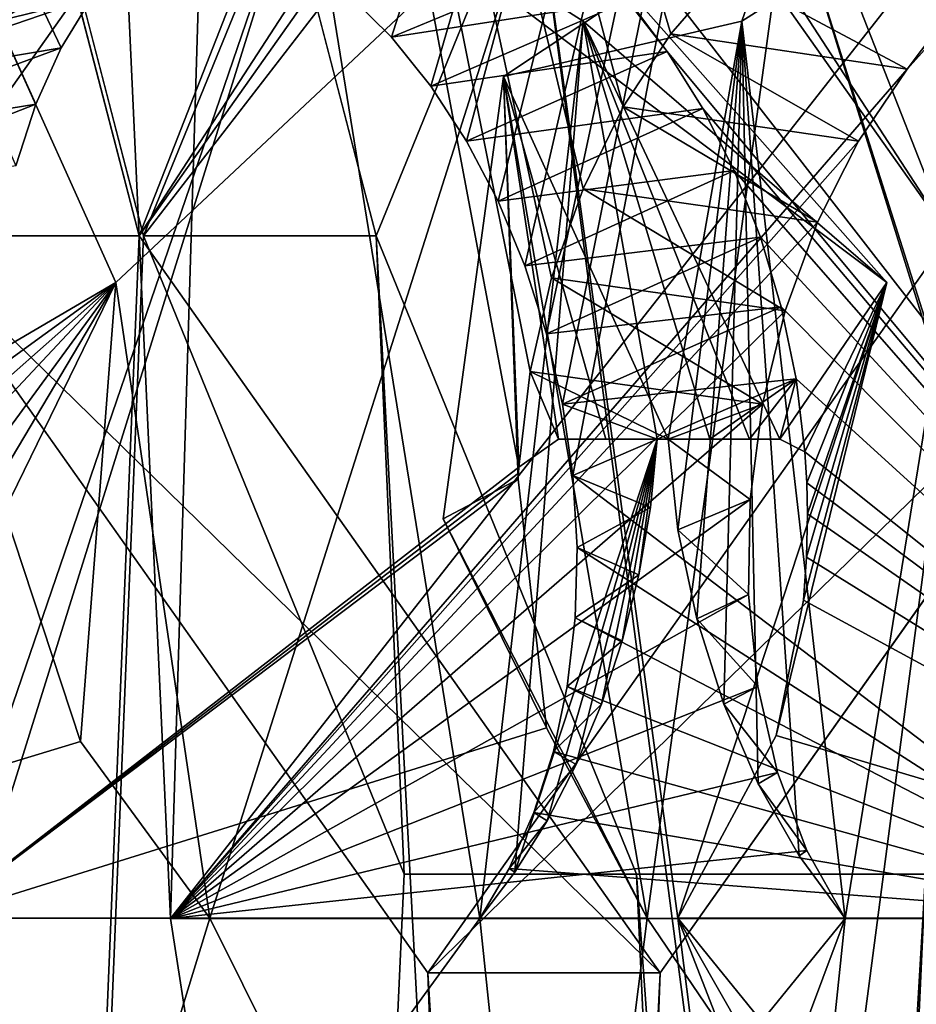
# Model space of a CAD drawing. Header units: inches. Extents: x -6.2 to 6.2, y -0.9 to 12.
# Tile 53 of 91: x 5.6259 to 5.7238, y 5.4056 to 5.5131. Entities that reach past the tile are written whole.
import ezdxf

# ---------------------------------------------------------------- set-up
doc = ezdxf.new("R2010")
doc.units = ezdxf.units.IN
doc.header["$LTSCALE"] = 49.212201
doc.header["$MEASUREMENT"] = 0
for name, color, linetype in [('1', 7, 'CONTINUOUS'), ('111', 7, 'CONTINUOUS'), ('113', 7, 'CONTINUOUS'), ('116', 7, 'CONTINUOUS'), ('118', 7, 'CONTINUOUS'), ('125', 7, 'CONTINUOUS'), ('126', 7, 'CONTINUOUS'), ('127', 7, 'CONTINUOUS'), ('128', 7, 'CONTINUOUS'), ('179', 7, 'CONTINUOUS'), ('181', 7, 'CONTINUOUS'), ('184', 7, 'CONTINUOUS'), ('186', 7, 'CONTINUOUS'), ('249', 7, 'CONTINUOUS'), ('250', 7, 'CONTINUOUS'), ('3', 7, 'CONTINUOUS'), ('353', 7, 'CONTINUOUS'), ('357', 7, 'CONTINUOUS'), ('358', 7, 'CONTINUOUS'), ('362', 7, 'CONTINUOUS'), ('425', 7, 'CONTINUOUS'), ('426', 7, 'CONTINUOUS'), ('463', 7, 'CONTINUOUS'), ('465', 7, 'CONTINUOUS'), ('468', 7, 'CONTINUOUS'), ('470', 7, 'CONTINUOUS'), ('478', 7, 'CONTINUOUS'), ('479', 7, 'CONTINUOUS'), ('6', 7, 'CONTINUOUS'), ('8', 7, 'CONTINUOUS')]:
    doc.layers.add(name, color=color, linetype=linetype)

msp = doc.modelspace()

# ---------------------------------------------------------------- linework, layer by layer
at = {"layer": '1', "color": 252, "linetype": 'Continuous', "true_color": 0x8b959c}
for points in [[(5.54147, 1.331, 19.34424), (5.79938, 1.331, 19.60215), (5.79938, 5.831, 19.60215), (5.54147, 1.331, 19.34424)], [(5.76644, 5.29848, 19.56921), (5.54147, 1.331, 19.34424), (5.79938, 5.831, 19.60215), (5.76644, 5.29848, 19.56921)]]:
    msp.add_3dface(points, dxfattribs=at)
at = {"layer": '111', "color": 252, "linetype": 'Continuous', "true_color": 0x8b959c}
for points in [[(5.67868, 5.50689, 19.39902), (5.69439, 5.415, 19.39813), (5.70977, 5.52759, 19.43385), (5.67868, 5.50689, 19.39902)], [(5.70977, 5.52759, 19.43385), (5.69439, 5.415, 19.39813), (5.78789, 5.27712, 19.46672), (5.70977, 5.52759, 19.43385)], [(5.7446, 5.50689, 19.46494), (5.70977, 5.52759, 19.43385), (5.74549, 5.415, 19.44923), (5.7446, 5.50689, 19.46494)], [(5.74549, 5.415, 19.44923), (5.70977, 5.52759, 19.43385), (5.78789, 5.27712, 19.46672), (5.74549, 5.415, 19.44923)], [(5.67209, 5.45861, 19.38371), (5.69439, 5.415, 19.39813), (5.67868, 5.50689, 19.39902), (5.67209, 5.45861, 19.38371)], [(5.61672, 5.415, 19.32046), (5.62899, 5.33434, 19.31816), (5.64691, 5.29312, 19.32863), (5.61672, 5.415, 19.32046)], [(5.69439, 5.415, 19.39813), (5.61672, 5.415, 19.32046), (5.6769, 5.27712, 19.35573), (5.69439, 5.415, 19.39813)], [(5.6769, 5.27712, 19.35573), (5.61672, 5.415, 19.32046), (5.64691, 5.29312, 19.32863), (5.6769, 5.27712, 19.35573)], [(5.78789, 5.27712, 19.46672), (5.69439, 5.415, 19.39813), (5.6769, 5.27712, 19.35573), (5.78789, 5.27712, 19.46672)]]:
    msp.add_3dface(points, dxfattribs=at)
at = {"layer": '113', "color": 252, "linetype": 'Continuous', "true_color": 0x8b959c}
for points in [[(5.61672, 5.415, 19.32046), (5.68038, 5.46424, 19.37495), (5.62709, 5.74708, 19.269), (5.61672, 5.415, 19.32046)], [(5.75988, 5.51326, 19.44533), (5.82316, 5.415, 19.5269), (5.62709, 5.74708, 19.269), (5.75988, 5.51326, 19.44533)], [(5.62709, 5.74708, 19.269), (5.82316, 5.415, 19.5269), (5.87462, 5.74708, 19.51653), (5.62709, 5.74708, 19.269)], [(5.69698, 5.51158, 19.38274), (5.70287, 5.51837, 19.38737), (5.62709, 5.74708, 19.269), (5.69698, 5.51158, 19.38274)], [(5.69177, 5.5036, 19.37901), (5.69698, 5.51158, 19.38274), (5.62709, 5.74708, 19.269), (5.69177, 5.5036, 19.37901)], [(5.68738, 5.49463, 19.37629), (5.69177, 5.5036, 19.37901), (5.62709, 5.74708, 19.269), (5.68738, 5.49463, 19.37629)], [(5.68395, 5.4849, 19.37468), (5.68738, 5.49463, 19.37629), (5.62709, 5.74708, 19.269), (5.68395, 5.4849, 19.37468)], [(5.68159, 5.47467, 19.37423), (5.68395, 5.4849, 19.37468), (5.62709, 5.74708, 19.269), (5.68159, 5.47467, 19.37423)], [(5.68038, 5.46424, 19.37495), (5.68159, 5.47467, 19.37423), (5.62709, 5.74708, 19.269), (5.68038, 5.46424, 19.37495)], [(5.68038, 5.46424, 19.37495), (5.61672, 5.415, 19.32046), (5.68034, 5.46359, 19.37504), (5.68038, 5.46424, 19.37495)], [(5.68034, 5.46359, 19.37504), (5.61672, 5.415, 19.32046), (5.68031, 5.46293, 19.37513), (5.68034, 5.46359, 19.37504)], [(5.68031, 5.46293, 19.37513), (5.61672, 5.415, 19.32046), (5.6834, 5.43577, 19.38327), (5.68031, 5.46293, 19.37513)], [(5.61672, 5.415, 19.32046), (5.69439, 5.415, 19.39813), (5.6834, 5.43577, 19.38327), (5.61672, 5.415, 19.32046)]]:
    msp.add_3dface(points, dxfattribs=at)
at = {"layer": '116', "color": 252, "linetype": 'Continuous', "true_color": 0x8b959c}
for points in [[(5.77507, 5.41493, 19.42761), (5.70208, 5.28167, 19.33055), (5.73495, 5.53213, 19.40867), (5.77507, 5.41493, 19.42761)], [(5.73495, 5.53213, 19.40867), (5.70208, 5.28167, 19.33055), (5.71601, 5.41493, 19.36855), (5.73495, 5.53213, 19.40867)], [(5.70472, 5.51295, 19.37497), (5.73495, 5.53213, 19.40867), (5.71601, 5.41493, 19.36855), (5.70472, 5.51295, 19.37497)], [(5.69666, 5.4673, 19.35866), (5.70472, 5.51295, 19.37497), (5.69775, 5.45739, 19.35796), (5.69666, 5.4673, 19.35866)], [(5.69775, 5.45739, 19.35796), (5.70472, 5.51295, 19.37497), (5.69979, 5.44766, 19.35825), (5.69775, 5.45739, 19.35796)], [(5.69979, 5.44766, 19.35825), (5.70472, 5.51295, 19.37497), (5.70274, 5.43835, 19.35952), (5.69979, 5.44766, 19.35825)], [(5.70274, 5.43835, 19.35952), (5.70472, 5.51295, 19.37497), (5.7065, 5.42966, 19.36171), (5.70274, 5.43835, 19.35952)], [(5.7065, 5.42966, 19.36171), (5.70472, 5.51295, 19.37497), (5.71097, 5.4218, 19.36476), (5.7065, 5.42966, 19.36171)], [(5.71097, 5.4218, 19.36476), (5.70472, 5.51295, 19.37497), (5.71601, 5.41493, 19.36855), (5.71097, 5.4218, 19.36476)], [(5.71601, 5.41493, 19.36855), (5.65417, 5.33888, 19.29298), (5.64231, 5.41493, 19.29486), (5.71601, 5.41493, 19.36855)], [(5.67209, 5.29767, 19.30345), (5.65417, 5.33888, 19.29298), (5.71601, 5.41493, 19.36855), (5.67209, 5.29767, 19.30345)], [(5.70208, 5.28167, 19.33055), (5.67209, 5.29767, 19.30345), (5.71601, 5.41493, 19.36855), (5.70208, 5.28167, 19.33055)], [(5.81307, 5.28167, 19.44154), (5.70208, 5.28167, 19.33055), (5.77507, 5.41493, 19.42761), (5.81307, 5.28167, 19.44154)]]:
    msp.add_3dface(points, dxfattribs=at)
at = {"layer": '118', "color": 252, "linetype": 'Continuous', "true_color": 0x8b959c}
for points in [[(5.89979, 5.7424, 19.49136), (5.64231, 5.41493, 19.29486), (5.65225, 5.7424, 19.24383), (5.89979, 5.7424, 19.49136)], [(5.64231, 5.41493, 19.29486), (5.89979, 5.7424, 19.49136), (5.72278, 5.50772, 19.35805), (5.64231, 5.41493, 19.29486)], [(5.72278, 5.50772, 19.35805), (5.89979, 5.7424, 19.49136), (5.72875, 5.51438, 19.36278), (5.72278, 5.50772, 19.35805)], [(5.71748, 5.49985, 19.35421), (5.64231, 5.41493, 19.29486), (5.72278, 5.50772, 19.35805), (5.71748, 5.49985, 19.35421)], [(5.71299, 5.49099, 19.35138), (5.64231, 5.41493, 19.29486), (5.71748, 5.49985, 19.35421), (5.71299, 5.49099, 19.35138)], [(5.70945, 5.48132, 19.34963), (5.64231, 5.41493, 19.29486), (5.71299, 5.49099, 19.35138), (5.70945, 5.48132, 19.34963)], [(5.70697, 5.47113, 19.34905), (5.64231, 5.41493, 19.29486), (5.70945, 5.48132, 19.34963), (5.70697, 5.47113, 19.34905)], [(5.70562, 5.4607, 19.34965), (5.64231, 5.41493, 19.29486), (5.70697, 5.47113, 19.34905), (5.70562, 5.4607, 19.34965)], [(5.70546, 5.45032, 19.35141), (5.64231, 5.41493, 19.29486), (5.70562, 5.4607, 19.34965), (5.70546, 5.45032, 19.35141)], [(5.70647, 5.4403, 19.35429), (5.64231, 5.41493, 19.29486), (5.70546, 5.45032, 19.35141), (5.70647, 5.4403, 19.35429)], [(5.70862, 5.43089, 19.35819), (5.64231, 5.41493, 19.29486), (5.70647, 5.4403, 19.35429), (5.70862, 5.43089, 19.35819)], [(5.71183, 5.42237, 19.363), (5.64231, 5.41493, 19.29486), (5.70862, 5.43089, 19.35819), (5.71183, 5.42237, 19.363)], [(5.71601, 5.41493, 19.36855), (5.64231, 5.41493, 19.29486), (5.71183, 5.42237, 19.363), (5.71601, 5.41493, 19.36855)]]:
    msp.add_3dface(points, dxfattribs=at)
at = {"layer": '125', "color": 252, "linetype": 'Continuous', "true_color": 0x8b959c}
for points in [[(5.62899, 5.33434, 19.31816), (5.61672, 5.415, 19.32046), (5.65417, 5.33888, 19.29298), (5.62899, 5.33434, 19.31816)], [(5.65417, 5.33888, 19.29298), (5.61672, 5.415, 19.32046), (5.64231, 5.41493, 19.29486), (5.65417, 5.33888, 19.29298)]]:
    msp.add_3dface(points, dxfattribs=at)
at = {"layer": '126', "color": 252, "linetype": 'Continuous', "true_color": 0x8b959c}
for points in [[(5.70977, 5.52759, 19.43385), (5.73495, 5.53213, 19.40867), (5.70472, 5.51295, 19.37497), (5.70977, 5.52759, 19.43385)], [(5.70977, 5.52759, 19.43385), (5.7446, 5.50689, 19.46494), (5.73495, 5.53213, 19.40867), (5.70977, 5.52759, 19.43385)], [(5.67868, 5.50689, 19.39902), (5.70977, 5.52759, 19.43385), (5.70472, 5.51295, 19.37497), (5.67868, 5.50689, 19.39902)], [(5.67868, 5.50689, 19.39902), (5.70472, 5.51295, 19.37497), (5.69666, 5.4673, 19.35866), (5.67868, 5.50689, 19.39902)], [(5.67209, 5.45861, 19.38371), (5.67868, 5.50689, 19.39902), (5.68031, 5.46293, 19.37513), (5.67209, 5.45861, 19.38371)], [(5.67868, 5.50689, 19.39902), (5.68038, 5.46424, 19.37495), (5.68034, 5.46359, 19.37504), (5.67868, 5.50689, 19.39902)], [(5.68038, 5.46424, 19.37495), (5.67868, 5.50689, 19.39902), (5.6847, 5.4673, 19.37054), (5.68038, 5.46424, 19.37495)], [(5.67868, 5.50689, 19.39902), (5.68034, 5.46359, 19.37504), (5.68031, 5.46293, 19.37513), (5.67868, 5.50689, 19.39902)], [(5.67868, 5.50689, 19.39902), (5.69666, 5.4673, 19.35866), (5.68986, 5.4673, 19.3654), (5.67868, 5.50689, 19.39902)], [(5.6847, 5.4673, 19.37054), (5.67868, 5.50689, 19.39902), (5.68986, 5.4673, 19.3654), (5.6847, 5.4673, 19.37054)], [(5.67209, 5.45861, 19.38371), (5.68031, 5.46293, 19.37513), (5.6834, 5.43577, 19.38327), (5.67209, 5.45861, 19.38371)], [(5.69439, 5.415, 19.39813), (5.67209, 5.45861, 19.38371), (5.6834, 5.43577, 19.38327), (5.69439, 5.415, 19.39813)]]:
    msp.add_3dface(points, dxfattribs=at)
at = {"layer": '127', "color": 252, "linetype": 'Continuous', "true_color": 0x8b959c}
for points in [[(5.70287, 5.51837, 19.38737), (5.69698, 5.51158, 19.38274), (5.72278, 5.50772, 19.35805), (5.70287, 5.51837, 19.38737)], [(5.70287, 5.51837, 19.38737), (5.72278, 5.50772, 19.35805), (5.72875, 5.51438, 19.36278), (5.70287, 5.51837, 19.38737)], [(5.69698, 5.51158, 19.38274), (5.69177, 5.5036, 19.37901), (5.71748, 5.49985, 19.35421), (5.69698, 5.51158, 19.38274)], [(5.69698, 5.51158, 19.38274), (5.71748, 5.49985, 19.35421), (5.72278, 5.50772, 19.35805), (5.69698, 5.51158, 19.38274)], [(5.69177, 5.5036, 19.37901), (5.68738, 5.49463, 19.37629), (5.71299, 5.49099, 19.35138), (5.69177, 5.5036, 19.37901)], [(5.69177, 5.5036, 19.37901), (5.71299, 5.49099, 19.35138), (5.71748, 5.49985, 19.35421), (5.69177, 5.5036, 19.37901)], [(5.68738, 5.49463, 19.37629), (5.68395, 5.4849, 19.37468), (5.70945, 5.48132, 19.34963), (5.68738, 5.49463, 19.37629)], [(5.68738, 5.49463, 19.37629), (5.70945, 5.48132, 19.34963), (5.71299, 5.49099, 19.35138), (5.68738, 5.49463, 19.37629)], [(5.68395, 5.4849, 19.37468), (5.68159, 5.47467, 19.37423), (5.70697, 5.47113, 19.34905), (5.68395, 5.4849, 19.37468)], [(5.68395, 5.4849, 19.37468), (5.70697, 5.47113, 19.34905), (5.70945, 5.48132, 19.34963), (5.68395, 5.4849, 19.37468)], [(5.68159, 5.47467, 19.37423), (5.68038, 5.46424, 19.37495), (5.6847, 5.4673, 19.37054), (5.68159, 5.47467, 19.37423)], [(5.68159, 5.47467, 19.37423), (5.69666, 5.4673, 19.35866), (5.70697, 5.47113, 19.34905), (5.68159, 5.47467, 19.37423)], [(5.69666, 5.4673, 19.35866), (5.68159, 5.47467, 19.37423), (5.6847, 5.4673, 19.37054), (5.69666, 5.4673, 19.35866)], [(5.69666, 5.4673, 19.35866), (5.70562, 5.4607, 19.34965), (5.70697, 5.47113, 19.34905), (5.69666, 5.4673, 19.35866)], [(5.69666, 5.4673, 19.35866), (5.6847, 5.4673, 19.37054), (5.68986, 5.4673, 19.3654), (5.69666, 5.4673, 19.35866)], [(5.69666, 5.4673, 19.35866), (5.69775, 5.45739, 19.35796), (5.70562, 5.4607, 19.34965), (5.69666, 5.4673, 19.35866)], [(5.69775, 5.45739, 19.35796), (5.70546, 5.45032, 19.35141), (5.70562, 5.4607, 19.34965), (5.69775, 5.45739, 19.35796)], [(5.69775, 5.45739, 19.35796), (5.69979, 5.44766, 19.35825), (5.70546, 5.45032, 19.35141), (5.69775, 5.45739, 19.35796)], [(5.69979, 5.44766, 19.35825), (5.70647, 5.4403, 19.35429), (5.70546, 5.45032, 19.35141), (5.69979, 5.44766, 19.35825)], [(5.69979, 5.44766, 19.35825), (5.70274, 5.43835, 19.35952), (5.70647, 5.4403, 19.35429), (5.69979, 5.44766, 19.35825)], [(5.70274, 5.43835, 19.35952), (5.70862, 5.43089, 19.35819), (5.70647, 5.4403, 19.35429), (5.70274, 5.43835, 19.35952)], [(5.70274, 5.43835, 19.35952), (5.7065, 5.42966, 19.36171), (5.70862, 5.43089, 19.35819), (5.70274, 5.43835, 19.35952)], [(5.7065, 5.42966, 19.36171), (5.71183, 5.42237, 19.363), (5.70862, 5.43089, 19.35819), (5.7065, 5.42966, 19.36171)], [(5.7065, 5.42966, 19.36171), (5.71097, 5.4218, 19.36476), (5.71183, 5.42237, 19.363), (5.7065, 5.42966, 19.36171)], [(5.71097, 5.4218, 19.36476), (5.71601, 5.41493, 19.36855), (5.71183, 5.42237, 19.363), (5.71097, 5.4218, 19.36476)]]:
    msp.add_3dface(points, dxfattribs=at)
at = {"layer": '128', "color": 252, "linetype": 'Continuous', "true_color": 0x8b959c}
for points in [[(5.61672, 5.415, 19.32046), (5.62709, 5.74708, 19.269), (5.64231, 5.41493, 19.29486), (5.61672, 5.415, 19.32046)], [(5.64231, 5.41493, 19.29486), (5.62709, 5.74708, 19.269), (5.65225, 5.7424, 19.24383), (5.64231, 5.41493, 19.29486)]]:
    msp.add_3dface(points, dxfattribs=at)
at = {"layer": '179', "color": 252, "linetype": 'Continuous', "true_color": 0x8b959c}
for points in [[(-6.0034, 0, -6.1266), (6.0034, 0, -6.1266), (-6.0034, 12, -6.1266), (-6.0034, 0, -6.1266)], [(-6.0034, 12, -6.1266), (6.0034, 0, -6.1266), (-5.9034, 12, -6.1266), (-6.0034, 12, -6.1266)], [(6.0034, 0, -6.1266), (5.9034, 12, -6.1266), (-5.9034, 12, -6.1266), (6.0034, 0, -6.1266)]]:
    msp.add_3dface(points, dxfattribs=at)
at = {"layer": '181', "color": 252, "linetype": 'Continuous', "true_color": 0x8b959c}
for points in [[(5.80301, 1.931, -5.85378), (5.53784, 1.931, -5.58861), (5.53784, 5.781, -5.58861), (5.80301, 1.931, -5.85378)], [(5.6135, 5.4895, -5.66427), (5.80301, 1.931, -5.85378), (5.53784, 5.781, -5.58861), (5.6135, 5.4895, -5.66427)], [(5.67042, 5.57, -5.72119), (5.6135, 5.4895, -5.66427), (5.53784, 5.781, -5.58861), (5.67042, 5.57, -5.72119)], [(5.72735, 5.4895, -5.77812), (5.67042, 5.57, -5.72119), (5.53784, 5.781, -5.58861), (5.72735, 5.4895, -5.77812)], [(5.80301, 5.781, -5.85378), (5.72735, 5.4895, -5.77812), (5.53784, 5.781, -5.58861), (5.80301, 5.781, -5.85378)], [(5.80301, 1.931, -5.85378), (5.6135, 5.4895, -5.66427), (5.67042, 5.409, -5.72119), (5.80301, 1.931, -5.85378)], [(5.72735, 5.4895, -5.77812), (6.02462, 0, -6.07539), (5.67042, 5.409, -5.72119), (5.72735, 5.4895, -5.77812)], [(6.02462, 0, -6.07539), (5.80301, 1.931, -5.85378), (5.67042, 5.409, -5.72119), (6.02462, 0, -6.07539)]]:
    msp.add_3dface(points, dxfattribs=at)
at = {"layer": '184', "color": 252, "linetype": 'Continuous', "true_color": 0x8b959c}
for points in [[(6.0034, 12, -6.1625), (6.0034, 0, -6.1625), (-6.0034, 0, -6.1625), (6.0034, 12, -6.1625)], [(5.9034, 12, -6.1625), (6.0034, 12, -6.1625), (-6.0034, 0, -6.1625), (5.9034, 12, -6.1625)], [(-5.9034, 12, -6.1625), (5.9034, 12, -6.1625), (-6.0034, 0, -6.1625), (-5.9034, 12, -6.1625)]]:
    msp.add_3dface(points, dxfattribs=at)
at = {"layer": '186', "color": 252, "linetype": 'Continuous', "true_color": 0x8b959c}
for points in [[(5.56323, 10.281, -5.56323), (5.41297, 0, -5.41297), (5.63889, 9.9895, -5.63889), (5.56323, 10.281, -5.56323)], [(5.41297, 0, -5.41297), (5.56323, 6.431, -5.56323), (5.63889, 9.9895, -5.63889), (5.41297, 0, -5.41297)], [(5.56323, 5.781, -5.56323), (5.41297, 0, -5.41297), (5.63889, 5.4895, -5.63889), (5.56323, 5.781, -5.56323)], [(5.56323, 1.931, -5.56323), (5.82839, 1.931, -5.82839), (5.82839, 5.781, -5.82839), (5.56323, 1.931, -5.56323)], [(5.56323, 1.931, -5.56323), (5.82839, 5.781, -5.82839), (5.75273, 5.4895, -5.75273), (5.56323, 1.931, -5.56323)], [(5.82839, 5.781, -5.82839), (5.56323, 5.781, -5.56323), (5.63889, 5.4895, -5.63889), (5.82839, 5.781, -5.82839)], [(5.82839, 5.781, -5.82839), (5.63889, 5.4895, -5.63889), (5.69581, 5.57, -5.69581), (5.82839, 5.781, -5.82839)], [(5.75273, 5.4895, -5.75273), (5.82839, 5.781, -5.82839), (5.69581, 5.57, -5.69581), (5.75273, 5.4895, -5.75273)], [(5.63889, 5.4895, -5.63889), (5.41297, 0, -5.41297), (5.69581, 5.409, -5.69581), (5.63889, 5.4895, -5.63889)], [(5.69581, 5.409, -5.69581), (5.56323, 1.931, -5.56323), (5.75273, 5.4895, -5.75273), (5.69581, 5.409, -5.69581)], [(5.41297, 0, -5.41297), (5.56323, 1.931, -5.56323), (5.69581, 5.409, -5.69581), (5.41297, 0, -5.41297)]]:
    msp.add_3dface(points, dxfattribs=at)
at = {"layer": '249', "color": 252, "linetype": 'Continuous', "true_color": 0x8b959c}
for points in [[(5.67042, 5.409, -5.72119), (5.6135, 5.4895, -5.66427), (5.69581, 5.409, -5.69581), (5.67042, 5.409, -5.72119)], [(5.6135, 5.4895, -5.66427), (5.63889, 5.4895, -5.63889), (5.69581, 5.409, -5.69581), (5.6135, 5.4895, -5.66427)], [(5.72735, 5.4895, -5.77812), (5.67042, 5.409, -5.72119), (5.75273, 5.4895, -5.75273), (5.72735, 5.4895, -5.77812)], [(5.67042, 5.409, -5.72119), (5.69581, 5.409, -5.69581), (5.75273, 5.4895, -5.75273), (5.67042, 5.409, -5.72119)]]:
    msp.add_3dface(points, dxfattribs=at)
at = {"layer": '250', "color": 252, "linetype": 'Continuous', "true_color": 0x8b959c}
for points in [[(5.6135, 5.4895, -5.66427), (5.67042, 5.57, -5.72119), (5.63889, 5.4895, -5.63889), (5.6135, 5.4895, -5.66427)], [(5.63889, 5.4895, -5.63889), (5.67042, 5.57, -5.72119), (5.69581, 5.57, -5.69581), (5.63889, 5.4895, -5.63889)], [(5.67042, 5.57, -5.72119), (5.72735, 5.4895, -5.77812), (5.69581, 5.57, -5.69581), (5.67042, 5.57, -5.72119)], [(5.72735, 5.4895, -5.77812), (5.75273, 5.4895, -5.75273), (5.69581, 5.57, -5.69581), (5.72735, 5.4895, -5.77812)]]:
    msp.add_3dface(points, dxfattribs=at)
at = {"layer": '3', "color": 252, "linetype": 'Continuous', "true_color": 0x8b959c}
for points in [[(-6.0034, 0, 19.8786), (-5.9034, 12, 19.8786), (5.9034, 12, 19.8786), (-6.0034, 0, 19.8786)], [(6.0034, 0, 19.8786), (-6.0034, 0, 19.8786), (6.0034, 12, 19.8786), (6.0034, 0, 19.8786)], [(6.0034, 12, 19.8786), (-6.0034, 0, 19.8786), (5.9034, 12, 19.8786), (6.0034, 12, 19.8786)]]:
    msp.add_3dface(points, dxfattribs=at)
at = {"layer": '353', "color": 252, "linetype": 'Continuous', "true_color": 0x8b959c}
for points in [[(5.62568, 9.79848, -5.57441), (5.43885, 0, -5.38758), (5.63041, 9.77391, -5.57914), (5.62568, 9.79848, -5.57441)], [(5.63041, 9.77391, -5.57914), (5.43885, 0, -5.38758), (5.64047, 9.7543, -5.5892), (5.63041, 9.77391, -5.57914)], [(5.43885, 0, -5.38758), (5.66862, 9.738, -5.61735), (5.64047, 9.7543, -5.5892), (5.43885, 0, -5.38758)], [(5.43885, 0, -5.38758), (5.59274, 5.831, -5.54147), (5.66862, 9.738, -5.61735), (5.43885, 0, -5.38758)], [(5.59274, 1.331, -5.54147), (5.85065, 1.331, -5.79938), (5.85065, 5.831, -5.79938), (5.59274, 1.331, -5.54147)], [(5.81771, 5.29848, -5.76644), (5.59274, 1.331, -5.54147), (5.85065, 5.831, -5.79938), (5.81771, 5.29848, -5.76644)]]:
    msp.add_3dface(points, dxfattribs=at)
at = {"layer": '357', "color": 252, "linetype": 'Continuous', "true_color": 0x8b959c}
for points in [[(5.85428, 1.931, 19.55501), (5.58911, 1.931, 19.28984), (5.58911, 5.781, 19.28984), (5.85428, 1.931, 19.55501)], [(5.66477, 5.4895, 19.3655), (5.85428, 1.931, 19.55501), (5.58911, 5.781, 19.28984), (5.66477, 5.4895, 19.3655)], [(5.69323, 5.55921, 19.39396), (5.66477, 5.4895, 19.3655), (5.58911, 5.781, 19.28984), (5.69323, 5.55921, 19.39396)], [(5.85428, 1.931, 19.55501), (5.66477, 5.4895, 19.3655), (5.69323, 5.41979, 19.39396), (5.85428, 1.931, 19.55501)], [(6.07589, 0, 19.77662), (5.85428, 1.931, 19.55501), (5.69323, 5.41979, 19.39396), (6.07589, 0, 19.77662)], [(5.75016, 5.41979, 19.45089), (6.07589, 0, 19.77662), (5.69323, 5.41979, 19.39396), (5.75016, 5.41979, 19.45089)]]:
    msp.add_3dface(points, dxfattribs=at)
at = {"layer": '358', "color": 252, "linetype": 'Continuous', "true_color": 0x8b959c}
for points in [[(5.82527, 1.331, -5.82477), (5.56735, 1.331, -5.56685), (5.56735, 5.831, -5.56685), (5.82527, 1.331, -5.82477)], [(5.82527, 1.331, -5.82477), (5.56735, 5.831, -5.56685), (5.6003, 5.29848, -5.5998), (5.82527, 1.331, -5.82477)]]:
    msp.add_3dface(points, dxfattribs=at)
at = {"layer": '362', "color": 252, "linetype": 'Continuous', "true_color": 0x8b959c}
for points in [[(5.56373, 10.281, 19.31523), (5.41347, 0, 19.16497), (5.63939, 9.9895, 19.39089), (5.56373, 10.281, 19.31523)], [(5.41347, 0, 19.16497), (5.56373, 6.431, 19.31523), (5.63939, 9.9895, 19.39089), (5.41347, 0, 19.16497)], [(5.41347, 0, 19.16497), (5.63939, 5.4895, 19.39089), (5.56373, 5.781, 19.31523), (5.41347, 0, 19.16497)], [(5.56373, 1.931, 19.31523), (5.82889, 1.931, 19.58039), (5.82889, 5.781, 19.58039), (5.56373, 1.931, 19.31523)], [(5.75323, 5.4895, 19.50473), (5.56373, 1.931, 19.31523), (5.82889, 5.781, 19.58039), (5.75323, 5.4895, 19.50473)], [(5.63939, 5.4895, 19.39089), (5.66785, 5.55921, 19.41935), (5.56373, 5.781, 19.31523), (5.63939, 5.4895, 19.39089)], [(5.41347, 0, 19.16497), (5.66785, 5.41979, 19.41935), (5.63939, 5.4895, 19.39089), (5.41347, 0, 19.16497)], [(5.56373, 1.931, 19.31523), (5.75323, 5.4895, 19.50473), (5.72477, 5.41979, 19.47627), (5.56373, 1.931, 19.31523)], [(5.41347, 0, 19.16497), (5.56373, 1.931, 19.31523), (5.72477, 5.41979, 19.47627), (5.41347, 0, 19.16497)], [(5.41347, 0, 19.16497), (5.72477, 5.41979, 19.47627), (5.66785, 5.41979, 19.41935), (5.41347, 0, 19.16497)]]:
    msp.add_3dface(points, dxfattribs=at)
at = {"layer": '425', "color": 252, "linetype": 'Continuous', "true_color": 0x8b959c}
for points in [[(5.66785, 5.41979, 19.41935), (5.66477, 5.4895, 19.3655), (5.63939, 5.4895, 19.39089), (5.66785, 5.41979, 19.41935)], [(5.69323, 5.41979, 19.39396), (5.66477, 5.4895, 19.3655), (5.66785, 5.41979, 19.41935), (5.69323, 5.41979, 19.39396)], [(5.72477, 5.41979, 19.47627), (5.69323, 5.41979, 19.39396), (5.66785, 5.41979, 19.41935), (5.72477, 5.41979, 19.47627)], [(5.75016, 5.41979, 19.45089), (5.69323, 5.41979, 19.39396), (5.72477, 5.41979, 19.47627), (5.75016, 5.41979, 19.45089)]]:
    msp.add_3dface(points, dxfattribs=at)
at = {"layer": '426', "color": 252, "linetype": 'Continuous', "true_color": 0x8b959c}
for points in [[(5.66477, 5.4895, 19.3655), (5.69323, 5.55921, 19.39396), (5.63939, 5.4895, 19.39089), (5.66477, 5.4895, 19.3655)], [(5.63939, 5.4895, 19.39089), (5.69323, 5.55921, 19.39396), (5.66785, 5.55921, 19.41935), (5.63939, 5.4895, 19.39089)]]:
    msp.add_3dface(points, dxfattribs=at)
at = {"layer": '463', "color": 252, "linetype": 'Continuous', "true_color": 0x8b959c}
for points in [[(5.63634, 5.48439, -5.67156), (5.64663, 5.415, -5.69439), (5.68235, 5.52759, -5.70977), (5.63634, 5.48439, -5.67156)], [(5.68235, 5.52759, -5.70977), (5.64663, 5.415, -5.69439), (5.71522, 5.27712, -5.78789), (5.68235, 5.52759, -5.70977)], [(5.72056, 5.48439, -5.75578), (5.68235, 5.52759, -5.70977), (5.69773, 5.415, -5.74549), (5.72056, 5.48439, -5.75578)], [(5.69773, 5.415, -5.74549), (5.68235, 5.52759, -5.70977), (5.71522, 5.27712, -5.78789), (5.69773, 5.415, -5.74549)], [(5.64663, 5.415, -5.69439), (5.56896, 5.415, -5.61672), (5.60423, 5.27712, -5.6769), (5.64663, 5.415, -5.69439)], [(5.71522, 5.27712, -5.78789), (5.64663, 5.415, -5.69439), (5.60423, 5.27712, -5.6769), (5.71522, 5.27712, -5.78789)], [(5.7754, 5.415, -5.82316), (5.69773, 5.415, -5.74549), (5.76313, 5.33434, -5.82546), (5.7754, 5.415, -5.82316)], [(5.76313, 5.33434, -5.82546), (5.69773, 5.415, -5.74549), (5.75662, 5.31166, -5.82305), (5.76313, 5.33434, -5.82546)], [(5.75662, 5.31166, -5.82305), (5.69773, 5.415, -5.74549), (5.74521, 5.29312, -5.81499), (5.75662, 5.31166, -5.82305)], [(5.74521, 5.29312, -5.81499), (5.69773, 5.415, -5.74549), (5.71522, 5.27712, -5.78789), (5.74521, 5.29312, -5.81499)]]:
    msp.add_3dface(points, dxfattribs=at)
at = {"layer": '465', "color": 252, "linetype": 'Continuous', "true_color": 0x8b959c}
for points in [[(5.69656, 5.50962, -5.76193), (5.7754, 5.415, -5.82316), (5.5175, 5.74708, -5.62709), (5.69656, 5.50962, -5.76193)], [(5.5175, 5.74708, -5.62709), (5.7754, 5.415, -5.82316), (5.76503, 5.74708, -5.87462), (5.5175, 5.74708, -5.62709)], [(5.69224, 5.51516, -5.75865), (5.69656, 5.50962, -5.76193), (5.5175, 5.74708, -5.62709), (5.69224, 5.51516, -5.75865)], [(5.6304, 5.51004, -5.69586), (5.63373, 5.51554, -5.7002), (5.5175, 5.74708, -5.62709), (5.6304, 5.51004, -5.69586)], [(5.62762, 5.50387, -5.69192), (5.6304, 5.51004, -5.69586), (5.5175, 5.74708, -5.62709), (5.62762, 5.50387, -5.69192)], [(5.62542, 5.49713, -5.68847), (5.62762, 5.50387, -5.69192), (5.5175, 5.74708, -5.62709), (5.62542, 5.49713, -5.68847)], [(5.70046, 5.50341, -5.76468), (5.7754, 5.415, -5.82316), (5.69656, 5.50962, -5.76193), (5.70046, 5.50341, -5.76468)], [(5.70387, 5.49663, -5.76683), (5.7754, 5.415, -5.82316), (5.70046, 5.50341, -5.76468), (5.70387, 5.49663, -5.76683)], [(5.70675, 5.48937, -5.76835), (5.7754, 5.415, -5.82316), (5.70387, 5.49663, -5.76683), (5.70675, 5.48937, -5.76835)], [(5.70902, 5.48175, -5.76921), (5.7754, 5.415, -5.82316), (5.70675, 5.48937, -5.76835), (5.70902, 5.48175, -5.76921)], [(5.71066, 5.4739, -5.76938), (5.7754, 5.415, -5.82316), (5.70902, 5.48175, -5.76921), (5.71066, 5.4739, -5.76938)], [(5.71162, 5.46592, -5.76886), (5.7754, 5.415, -5.82316), (5.71066, 5.4739, -5.76938), (5.71162, 5.46592, -5.76886)], [(5.71183, 5.46254, -5.76844), (5.7754, 5.415, -5.82316), (5.71162, 5.46592, -5.76886), (5.71183, 5.46254, -5.76844)], [(5.71191, 5.45915, -5.76789), (5.7754, 5.415, -5.82316), (5.71183, 5.46254, -5.76844), (5.71191, 5.45915, -5.76789)], [(5.62418, 5.45948, -5.68021), (5.56896, 5.415, -5.61672), (5.6325, 5.43428, -5.68385), (5.62418, 5.45948, -5.68021)], [(5.7118, 5.45441, -5.7669), (5.7754, 5.415, -5.82316), (5.71191, 5.45915, -5.76789), (5.7118, 5.45441, -5.7669)], [(5.71145, 5.44971, -5.76567), (5.7754, 5.415, -5.82316), (5.7118, 5.45441, -5.7669), (5.71145, 5.44971, -5.76567)], [(5.70847, 5.43493, -5.75994), (5.7754, 5.415, -5.82316), (5.71145, 5.44971, -5.76567), (5.70847, 5.43493, -5.75994)], [(5.69773, 5.415, -5.74549), (5.7754, 5.415, -5.82316), (5.70847, 5.43493, -5.75994), (5.69773, 5.415, -5.74549)], [(5.56896, 5.415, -5.61672), (5.64663, 5.415, -5.69439), (5.6325, 5.43428, -5.68385), (5.56896, 5.415, -5.61672)]]:
    msp.add_3dface(points, dxfattribs=at)
at = {"layer": '468', "color": 252, "linetype": 'Continuous', "true_color": 0x8b959c}
for points in [[(5.67611, 5.41493, -5.77507), (5.57905, 5.28167, -5.70208), (5.65717, 5.53213, -5.73495), (5.67611, 5.41493, -5.77507)], [(5.65717, 5.53213, -5.73495), (5.57905, 5.28167, -5.70208), (5.61705, 5.41493, -5.71601), (5.65717, 5.53213, -5.73495)], [(5.62347, 5.51295, -5.70472), (5.65717, 5.53213, -5.73495), (5.61705, 5.41493, -5.71601), (5.62347, 5.51295, -5.70472)], [(5.6874, 5.51295, -5.76864), (5.67611, 5.41493, -5.77507), (5.65717, 5.53213, -5.73495), (5.6874, 5.51295, -5.76864)], [(5.67994, 5.41999, -5.77798), (5.67611, 5.41493, -5.77507), (5.6874, 5.51295, -5.76864), (5.67994, 5.41999, -5.77798)], [(5.69546, 5.4673, -5.78495), (5.67994, 5.41999, -5.77798), (5.6874, 5.51295, -5.76864), (5.69546, 5.4673, -5.78495)], [(5.68346, 5.42562, -5.78048), (5.67994, 5.41999, -5.77798), (5.69546, 5.4673, -5.78495), (5.68346, 5.42562, -5.78048)], [(5.68662, 5.43176, -5.78254), (5.68346, 5.42562, -5.78048), (5.69546, 5.4673, -5.78495), (5.68662, 5.43176, -5.78254)], [(5.68938, 5.43834, -5.7841), (5.68662, 5.43176, -5.78254), (5.69546, 5.4673, -5.78495), (5.68938, 5.43834, -5.7841)], [(5.69167, 5.44529, -5.78514), (5.68938, 5.43834, -5.7841), (5.69546, 5.4673, -5.78495), (5.69167, 5.44529, -5.78514)], [(5.69346, 5.45248, -5.78564), (5.69167, 5.44529, -5.78514), (5.69546, 5.4673, -5.78495), (5.69346, 5.45248, -5.78564)], [(5.69473, 5.45984, -5.78558), (5.69346, 5.45248, -5.78564), (5.69546, 5.4673, -5.78495), (5.69473, 5.45984, -5.78558)], [(5.69004, 5.28167, -5.81307), (5.57905, 5.28167, -5.70208), (5.67611, 5.41493, -5.77507), (5.69004, 5.28167, -5.81307)], [(5.74981, 5.41493, -5.84876), (5.69004, 5.28167, -5.81307), (5.67611, 5.41493, -5.77507), (5.74981, 5.41493, -5.84876)], [(5.72003, 5.29767, -5.84017), (5.69004, 5.28167, -5.81307), (5.74981, 5.41493, -5.84876), (5.72003, 5.29767, -5.84017)], [(5.73144, 5.31621, -5.84823), (5.72003, 5.29767, -5.84017), (5.74981, 5.41493, -5.84876), (5.73144, 5.31621, -5.84823)]]:
    msp.add_3dface(points, dxfattribs=at)
at = {"layer": '470', "color": 252, "linetype": 'Continuous', "true_color": 0x8b959c}
for points in [[(5.73986, 5.7424, -5.89979), (5.54336, 5.41493, -5.64231), (5.49233, 5.7424, -5.65225), (5.73986, 5.7424, -5.89979)], [(5.54336, 5.41493, -5.64231), (5.73986, 5.7424, -5.89979), (5.6055, 5.50584, -5.72138), (5.54336, 5.41493, -5.64231)], [(5.6055, 5.50584, -5.72138), (5.73986, 5.7424, -5.89979), (5.6088, 5.51119, -5.72567), (5.6055, 5.50584, -5.72138)], [(5.6088, 5.51119, -5.72567), (5.73986, 5.7424, -5.89979), (5.61257, 5.51583, -5.73031), (5.6088, 5.51119, -5.72567)], [(5.66181, 5.51583, -5.77955), (5.73986, 5.7424, -5.89979), (5.66645, 5.51119, -5.78332), (5.66181, 5.51583, -5.77955)], [(5.66645, 5.51119, -5.78332), (5.73986, 5.7424, -5.89979), (5.67074, 5.50584, -5.78662), (5.66645, 5.51119, -5.78332)], [(5.67074, 5.50584, -5.78662), (5.73986, 5.7424, -5.89979), (5.67465, 5.49984, -5.78941), (5.67074, 5.50584, -5.78662)], [(5.67465, 5.49984, -5.78941), (5.73986, 5.7424, -5.89979), (5.6781, 5.49327, -5.79164), (5.67465, 5.49984, -5.78941)], [(5.6781, 5.49327, -5.79164), (5.73986, 5.7424, -5.89979), (5.68103, 5.48623, -5.79326), (5.6781, 5.49327, -5.79164)], [(5.68103, 5.48623, -5.79326), (5.73986, 5.7424, -5.89979), (5.6834, 5.47879, -5.79424), (5.68103, 5.48623, -5.79326)], [(5.6834, 5.47879, -5.79424), (5.73986, 5.7424, -5.89979), (5.68515, 5.47112, -5.79457), (5.6834, 5.47879, -5.79424)], [(5.68515, 5.47112, -5.79457), (5.73986, 5.7424, -5.89979), (5.68627, 5.46331, -5.79423), (5.68515, 5.47112, -5.79457)], [(5.73986, 5.7424, -5.89979), (5.74981, 5.41493, -5.84876), (5.68627, 5.46331, -5.79423), (5.73986, 5.7424, -5.89979)], [(5.68627, 5.46331, -5.79423), (5.74981, 5.41493, -5.84876), (5.68673, 5.45548, -5.79323), (5.68627, 5.46331, -5.79423)], [(5.68673, 5.45548, -5.79323), (5.74981, 5.41493, -5.84876), (5.68652, 5.44777, -5.79159), (5.68673, 5.45548, -5.79323)], [(5.68652, 5.44777, -5.79159), (5.74981, 5.41493, -5.84876), (5.68565, 5.44029, -5.78932), (5.68652, 5.44777, -5.79159)], [(5.68565, 5.44029, -5.78932), (5.74981, 5.41493, -5.84876), (5.68414, 5.43317, -5.78649), (5.68565, 5.44029, -5.78932)], [(5.68414, 5.43317, -5.78649), (5.74981, 5.41493, -5.84876), (5.68202, 5.42651, -5.78313), (5.68414, 5.43317, -5.78649)], [(5.68202, 5.42651, -5.78313), (5.74981, 5.41493, -5.84876), (5.67933, 5.4204, -5.7793), (5.68202, 5.42651, -5.78313)], [(5.74981, 5.41493, -5.84876), (5.67611, 5.41493, -5.77507), (5.67933, 5.4204, -5.7793), (5.74981, 5.41493, -5.84876)]]:
    msp.add_3dface(points, dxfattribs=at)
at = {"layer": '478', "color": 252, "linetype": 'Continuous', "true_color": 0x8b959c}
for points in [[(5.68235, 5.52759, -5.70977), (5.65717, 5.53213, -5.73495), (5.62347, 5.51295, -5.70472), (5.68235, 5.52759, -5.70977)], [(5.68235, 5.52759, -5.70977), (5.72056, 5.48439, -5.75578), (5.65717, 5.53213, -5.73495), (5.68235, 5.52759, -5.70977)], [(5.72056, 5.48439, -5.75578), (5.6874, 5.51295, -5.76864), (5.65717, 5.53213, -5.73495), (5.72056, 5.48439, -5.75578)], [(5.63634, 5.48439, -5.67156), (5.68235, 5.52759, -5.70977), (5.62347, 5.51295, -5.70472), (5.63634, 5.48439, -5.67156)], [(5.63634, 5.48439, -5.67156), (5.62347, 5.51295, -5.70472), (5.60716, 5.4673, -5.69666), (5.63634, 5.48439, -5.67156)], [(5.6874, 5.51295, -5.76864), (5.72056, 5.48439, -5.75578), (5.70888, 5.46729, -5.77162), (5.6874, 5.51295, -5.76864)], [(5.69546, 5.4673, -5.78495), (5.6874, 5.51295, -5.76864), (5.70124, 5.4673, -5.77923), (5.69546, 5.4673, -5.78495)], [(5.70124, 5.4673, -5.77923), (5.6874, 5.51295, -5.76864), (5.70556, 5.4673, -5.77494), (5.70124, 5.4673, -5.77923)], [(5.70556, 5.4673, -5.77494), (5.6874, 5.51295, -5.76864), (5.70888, 5.46729, -5.77162), (5.70556, 5.4673, -5.77494)], [(5.63634, 5.48439, -5.67156), (5.60716, 5.4673, -5.69666), (5.61277, 5.4673, -5.691), (5.63634, 5.48439, -5.67156)], [(5.61699, 5.4673, -5.68676), (5.63634, 5.48439, -5.67156), (5.61277, 5.4673, -5.691), (5.61699, 5.4673, -5.68676)], [(5.6203, 5.46729, -5.68343), (5.63634, 5.48439, -5.67156), (5.61699, 5.4673, -5.68676), (5.6203, 5.46729, -5.68343)], [(5.6232, 5.4665, -5.68054), (5.63634, 5.48439, -5.67156), (5.6203, 5.46729, -5.68343), (5.6232, 5.4665, -5.68054)], [(5.63634, 5.48439, -5.67156), (5.6232, 5.4665, -5.68054), (5.62362, 5.46299, -5.68031), (5.63634, 5.48439, -5.67156)], [(5.63634, 5.48439, -5.67156), (5.62362, 5.46299, -5.68031), (5.62418, 5.45948, -5.68021), (5.63634, 5.48439, -5.67156)], [(5.63634, 5.48439, -5.67156), (5.62418, 5.45948, -5.68021), (5.6325, 5.43428, -5.68385), (5.63634, 5.48439, -5.67156)], [(5.64663, 5.415, -5.69439), (5.63634, 5.48439, -5.67156), (5.6325, 5.43428, -5.68385), (5.64663, 5.415, -5.69439)], [(5.72056, 5.48439, -5.75578), (5.69773, 5.415, -5.74549), (5.70847, 5.43493, -5.75994), (5.72056, 5.48439, -5.75578)], [(5.72056, 5.48439, -5.75578), (5.70847, 5.43493, -5.75994), (5.71145, 5.44971, -5.76567), (5.72056, 5.48439, -5.75578)], [(5.72056, 5.48439, -5.75578), (5.71162, 5.46592, -5.76886), (5.70888, 5.46729, -5.77162), (5.72056, 5.48439, -5.75578)], [(5.72056, 5.48439, -5.75578), (5.71145, 5.44971, -5.76567), (5.7118, 5.45441, -5.7669), (5.72056, 5.48439, -5.75578)], [(5.72056, 5.48439, -5.75578), (5.71183, 5.46254, -5.76844), (5.71162, 5.46592, -5.76886), (5.72056, 5.48439, -5.75578)], [(5.72056, 5.48439, -5.75578), (5.7118, 5.45441, -5.7669), (5.71191, 5.45915, -5.76789), (5.72056, 5.48439, -5.75578)], [(5.72056, 5.48439, -5.75578), (5.71191, 5.45915, -5.76789), (5.71183, 5.46254, -5.76844), (5.72056, 5.48439, -5.75578)]]:
    msp.add_3dface(points, dxfattribs=at)
at = {"layer": '479', "color": 252, "linetype": 'Continuous', "true_color": 0x8b959c}
for points in [[(5.63753, 5.52029, -5.7049), (5.63373, 5.51554, -5.7002), (5.6088, 5.51119, -5.72567), (5.63753, 5.52029, -5.7049)], [(5.63753, 5.52029, -5.7049), (5.6088, 5.51119, -5.72567), (5.61257, 5.51583, -5.73031), (5.63753, 5.52029, -5.7049)], [(5.68757, 5.51998, -5.75487), (5.66181, 5.51583, -5.77955), (5.66645, 5.51119, -5.78332), (5.68757, 5.51998, -5.75487)], [(5.69224, 5.51516, -5.75865), (5.68757, 5.51998, -5.75487), (5.66645, 5.51119, -5.78332), (5.69224, 5.51516, -5.75865)], [(5.63373, 5.51554, -5.7002), (5.6304, 5.51004, -5.69586), (5.6055, 5.50584, -5.72138), (5.63373, 5.51554, -5.7002)], [(5.63373, 5.51554, -5.7002), (5.6055, 5.50584, -5.72138), (5.6088, 5.51119, -5.72567), (5.63373, 5.51554, -5.7002)], [(5.69224, 5.51516, -5.75865), (5.66645, 5.51119, -5.78332), (5.67074, 5.50584, -5.78662), (5.69224, 5.51516, -5.75865)], [(5.69656, 5.50962, -5.76193), (5.69224, 5.51516, -5.75865), (5.67074, 5.50584, -5.78662), (5.69656, 5.50962, -5.76193)], [(5.6304, 5.51004, -5.69586), (5.62762, 5.50387, -5.69192), (5.60271, 5.49984, -5.71747), (5.6304, 5.51004, -5.69586)], [(5.6304, 5.51004, -5.69586), (5.60271, 5.49984, -5.71747), (5.6055, 5.50584, -5.72138), (5.6304, 5.51004, -5.69586)], [(5.69656, 5.50962, -5.76193), (5.67074, 5.50584, -5.78662), (5.67465, 5.49984, -5.78941), (5.69656, 5.50962, -5.76193)], [(5.70046, 5.50341, -5.76468), (5.69656, 5.50962, -5.76193), (5.67465, 5.49984, -5.78941), (5.70046, 5.50341, -5.76468)], [(5.62762, 5.50387, -5.69192), (5.62542, 5.49713, -5.68847), (5.60048, 5.49327, -5.71402), (5.62762, 5.50387, -5.69192)], [(5.62762, 5.50387, -5.69192), (5.60048, 5.49327, -5.71402), (5.60271, 5.49984, -5.71747), (5.62762, 5.50387, -5.69192)], [(5.70046, 5.50341, -5.76468), (5.67465, 5.49984, -5.78941), (5.6781, 5.49327, -5.79164), (5.70046, 5.50341, -5.76468)], [(5.70387, 5.49663, -5.76683), (5.70046, 5.50341, -5.76468), (5.6781, 5.49327, -5.79164), (5.70387, 5.49663, -5.76683)], [(5.70387, 5.49663, -5.76683), (5.6781, 5.49327, -5.79164), (5.68103, 5.48623, -5.79326), (5.70387, 5.49663, -5.76683)], [(5.70675, 5.48937, -5.76835), (5.70387, 5.49663, -5.76683), (5.68103, 5.48623, -5.79326), (5.70675, 5.48937, -5.76835)], [(5.70675, 5.48937, -5.76835), (5.68103, 5.48623, -5.79326), (5.6834, 5.47879, -5.79424), (5.70675, 5.48937, -5.76835)], [(5.70902, 5.48175, -5.76921), (5.70675, 5.48937, -5.76835), (5.6834, 5.47879, -5.79424), (5.70902, 5.48175, -5.76921)], [(5.70902, 5.48175, -5.76921), (5.6834, 5.47879, -5.79424), (5.68515, 5.47112, -5.79457), (5.70902, 5.48175, -5.76921)], [(5.71066, 5.4739, -5.76938), (5.70902, 5.48175, -5.76921), (5.68515, 5.47112, -5.79457), (5.71066, 5.4739, -5.76938)], [(5.69546, 5.4673, -5.78495), (5.71066, 5.4739, -5.76938), (5.68515, 5.47112, -5.79457), (5.69546, 5.4673, -5.78495)], [(5.71066, 5.4739, -5.76938), (5.69546, 5.4673, -5.78495), (5.70124, 5.4673, -5.77923), (5.71066, 5.4739, -5.76938)], [(5.71066, 5.4739, -5.76938), (5.70124, 5.4673, -5.77923), (5.70556, 5.4673, -5.77494), (5.71066, 5.4739, -5.76938)], [(5.71066, 5.4739, -5.76938), (5.70556, 5.4673, -5.77494), (5.70888, 5.46729, -5.77162), (5.71066, 5.4739, -5.76938)], [(5.71162, 5.46592, -5.76886), (5.71066, 5.4739, -5.76938), (5.70888, 5.46729, -5.77162), (5.71162, 5.46592, -5.76886)], [(5.69546, 5.4673, -5.78495), (5.68515, 5.47112, -5.79457), (5.68627, 5.46331, -5.79423), (5.69546, 5.4673, -5.78495)], [(5.69473, 5.45984, -5.78558), (5.69546, 5.4673, -5.78495), (5.68627, 5.46331, -5.79423), (5.69473, 5.45984, -5.78558)], [(5.69473, 5.45984, -5.78558), (5.68627, 5.46331, -5.79423), (5.68673, 5.45548, -5.79323), (5.69473, 5.45984, -5.78558)], [(5.69346, 5.45248, -5.78564), (5.69473, 5.45984, -5.78558), (5.68673, 5.45548, -5.79323), (5.69346, 5.45248, -5.78564)], [(5.69346, 5.45248, -5.78564), (5.68673, 5.45548, -5.79323), (5.68652, 5.44777, -5.79159), (5.69346, 5.45248, -5.78564)], [(5.69167, 5.44529, -5.78514), (5.69346, 5.45248, -5.78564), (5.68652, 5.44777, -5.79159), (5.69167, 5.44529, -5.78514)], [(5.69167, 5.44529, -5.78514), (5.68652, 5.44777, -5.79159), (5.68565, 5.44029, -5.78932), (5.69167, 5.44529, -5.78514)], [(5.68938, 5.43834, -5.7841), (5.69167, 5.44529, -5.78514), (5.68565, 5.44029, -5.78932), (5.68938, 5.43834, -5.7841)], [(5.68938, 5.43834, -5.7841), (5.68565, 5.44029, -5.78932), (5.68414, 5.43317, -5.78649), (5.68938, 5.43834, -5.7841)], [(5.68662, 5.43176, -5.78254), (5.68938, 5.43834, -5.7841), (5.68414, 5.43317, -5.78649), (5.68662, 5.43176, -5.78254)], [(5.68662, 5.43176, -5.78254), (5.68414, 5.43317, -5.78649), (5.68202, 5.42651, -5.78313), (5.68662, 5.43176, -5.78254)], [(5.68346, 5.42562, -5.78048), (5.68662, 5.43176, -5.78254), (5.68202, 5.42651, -5.78313), (5.68346, 5.42562, -5.78048)], [(5.68346, 5.42562, -5.78048), (5.68202, 5.42651, -5.78313), (5.67933, 5.4204, -5.7793), (5.68346, 5.42562, -5.78048)], [(5.67994, 5.41999, -5.77798), (5.68346, 5.42562, -5.78048), (5.67933, 5.4204, -5.7793), (5.67994, 5.41999, -5.77798)], [(5.67611, 5.41493, -5.77507), (5.67994, 5.41999, -5.77798), (5.67933, 5.4204, -5.7793), (5.67611, 5.41493, -5.77507)]]:
    msp.add_3dface(points, dxfattribs=at)
at = {"layer": '6', "color": 252, "linetype": 'Continuous', "true_color": 0x8b959c}
for points in [[(5.82477, 1.331, 19.57677), (5.56685, 1.331, 19.31885), (5.56685, 5.831, 19.31885), (5.82477, 1.331, 19.57677)], [(5.82477, 1.331, 19.57677), (5.56685, 5.831, 19.31885), (5.5998, 5.29848, 19.3518), (5.82477, 1.331, 19.57677)]]:
    msp.add_3dface(points, dxfattribs=at)
at = {"layer": '8', "color": 252, "linetype": 'Continuous', "true_color": 0x8b959c}
for points in [[(-6.0034, 12, 19.9145), (-6.0034, 0, 19.9145), (6.0034, 0, 19.9145), (-6.0034, 12, 19.9145)], [(-5.9034, 12, 19.9145), (-6.0034, 12, 19.9145), (6.0034, 0, 19.9145), (-5.9034, 12, 19.9145)], [(5.9034, 12, 19.9145), (-5.9034, 12, 19.9145), (6.0034, 0, 19.9145), (5.9034, 12, 19.9145)]]:
    msp.add_3dface(points, dxfattribs=at)

doc.saveas('drawing.dxf')
